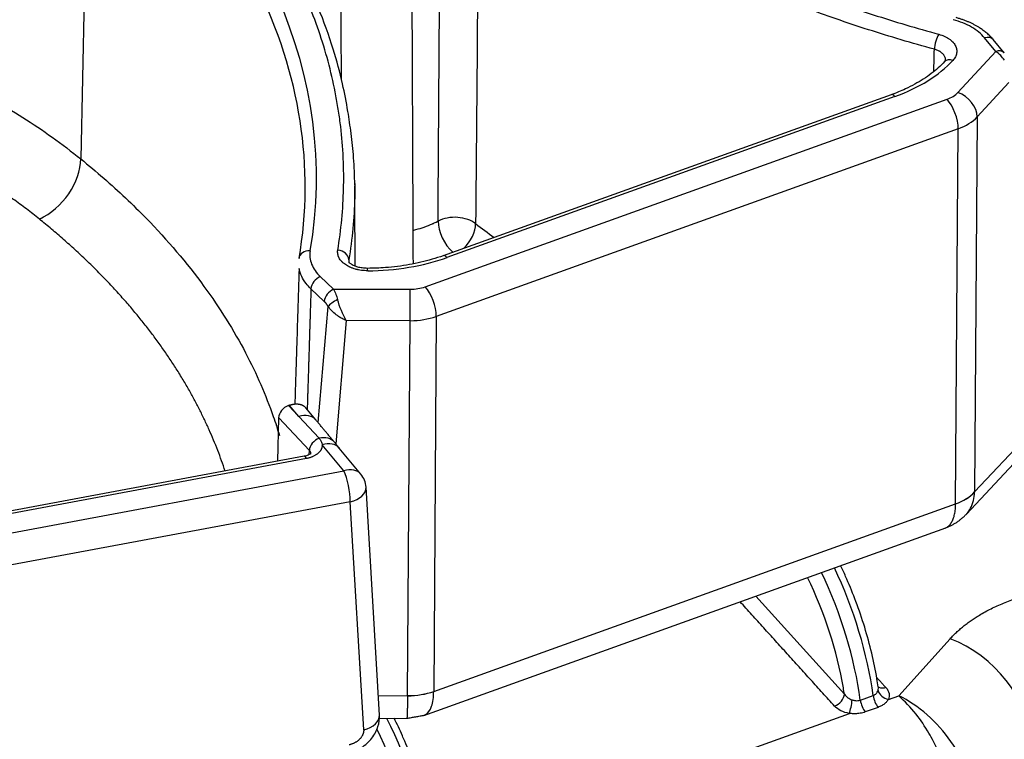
# Model space of a CAD drawing. Extents: x 2651 to 11825, y -3833 to 1075.
# Tile 149 of 256: x 3685 to 3718, y -435 to -410. Entities that reach past the tile are written whole.
import ezdxf

# ---------------------------------------------------------------- set-up
doc = ezdxf.new("R2010")
doc.units = 0
doc.header["$LTSCALE"] = 10
doc.layers.add('1', color=7, linetype='CONTINUOUS')

msp = doc.modelspace()

# ---------------------------------------------------------------- linework, layer by layer
at = {"layer": '1', "color": 253, "linetype": 'Continuous'}
for p, q in [((3687.24, -402.253), (3686.978, -415.235)), ((3718.193, -411.567), (3717.812, -411.109)), ((3716.901, -412.97), (3718.193, -411.567)), ((3718.638, -412.633), (3717.56, -413.804)), ((3714.754, -413.106), (3699.472, -418.596)), ((3698.724, -419.598), (3716.532, -413.201)), ((3717.56, -413.804), (3717.472, -426.593)), ((3716.913, -414.208), (3699.105, -420.605)), ((3716.825, -426.996), (3716.913, -414.208)), ((3695.15, -419.249), (3695.605, -419.681)), ((3695.286, -420.093), (3694.83, -419.661)), ((3695.605, -419.681), (3698.217, -419.682)), ((3695.075, -424.229), (3695.417, -420.269)), ((3696.037, -420.751), (3695.674, -424.949)), ((3698.218, -420.752), (3696.037, -420.751)), ((3698.13, -433.54), (3698.218, -420.752)), ((3699.105, -420.605), (3699.018, -433.393)), ((3694.06, -423.647), (3694.414, -424.024)), ((3694.414, -424.024), (3694.092, -423.636)), ((3694.778, -425.176), (3693.729, -424.06)), ((3717.472, -426.593), (3719.412, -424.526)), ((3694.773, -425.32), (3694.778, -425.176)), ((3695.953, -425.876), (3695.213, -424.985)), ((3694.675, -425.452), (3663.709, -431.232)), ((3664.009, -431.839), (3695.953, -425.876)), ((3696.173, -426.927), (3664.229, -432.889)), ((3696.63, -434.701), (3696.173, -426.927)), ((3699.018, -433.394), (3716.825, -426.997)), ((3710.006, -430.144), (3713.029, -433.484)), ((3714.885, -433.541), (3716.64, -431.598)), ((3697.128, -433.55), (3698.13, -433.54)), ((3713.574, -433.692), (3714.012, -433.534)), ((3714.531, -433.668), (3714.885, -433.541)), ((3714.18, -433.939), (3713.742, -434.096)), ((3699.408, -439.1), (3713.199, -434.146))]:
    msp.add_line(p, q, dxfattribs=at)
at = {"layer": '1', "color": 7, "linetype": 'Continuous'}
for p, q in [((3718.484, -411.622), (3718.103, -411.164)), ((3718.107, -411.168), (3718.103, -411.164)), ((3714.623, -413.047), (3699.341, -418.536)), ((3694.092, -423.636), (3694.06, -423.647)), ((3694.996, -424.135), (3694.658, -423.728)), ((3693.698, -425.545), (3693.729, -424.06)), ((3694.414, -424.024), (3695.109, -424.763)), ((3696.535, -425.987), (3695.795, -425.096)), ((3694.603, -425.376), (3663.637, -431.156)), ((3694.603, -425.376), (3694.599, -425.378)), ((3717.193, -427.346), (3719.128, -425.285)), ((3697.167, -434.204), (3696.71, -426.429)), ((3716.825, -426.997), (3716.825, -426.996)), ((3698.676, -434.214), (3716.486, -427.817)), ((3699.018, -433.393), (3699.018, -433.394)), ((3697.151, -434.321), (3698.109, -434.312))]:
    msp.add_line(p, q, dxfattribs=at)
msp.add_arc((3695.949, -426.474), 0.762, 3.3646, 39.7223, dxfattribs=at)
at = {"layer": '1', "color": 253, "linetype": 'Continuous'}
for centre, major_axis, ratio, start_param, end_param in [((3657.026, -415.727), (37.991, -0.26), 0.620496, 6.181933, 6.925237), ((3716.251, -411.282), (0.1, 0.368), 0.309056, 0.710796, 2.272865), ((3717.81, -411.408), (-0.293, -0.243), 0.694976, 3.14161, 4.182689), ((3716.728, -412.177), (0.279, -0.259), 0.681868, 2.128864, 3.138084), ((3711.996, -410.173), (5.458, -0.037), 0.620496, 5.246442, 5.766572), ((3714.752, -413.405), (0.129, -0.359), 0.399183, 2.398248, 3.1416), ((3716.018, -412.655), (-1.016, 0.007), 0.620496, 2.104849, 2.628448), ((3716.897, -413.568), (0.561, -0.516), 0.683207, 0.555317, 2.126113), ((3716.528, -413.798), (0.258, -0.717), 0.399183, 0.827452, 2.398248), ((3716.014, -413.252), (1.778, -0.012), 0.620496, 5.246442, 5.770041), ((3685.55, -415.868), (-1.116, -1.384), 0.643824, 0.906826, 2.467358), ((3699.746, -417.77), (0.889, -0.007), 0.610567, 0.663805, 2.284042), ((3699.746, -417.77), (-0.412, 0.788), 0.515406, 0.773854, 2.22258), ((3699.746, -417.77), (-0.543, -0.704), 0.633959, 1.305576, 2.458835), ((3694.803, -418.667), (-0.376, 0.064), 0.780193, 4.839449, 6.397155), ((3695.744, -418.649), (-0.376, 0.062), 0.780479, 3.272833, 4.834903), ((3699.47, -418.895), (0.129, -0.359), 0.399183, 2.398248, 3.143723), ((3696.714, -415.662), (5.458, -0.037), 0.620496, 4.726311, 5.246442), ((3696.764, -419.348), (0.001, -0.381), 0.010917, 2.47217, 3.147591), ((3695.148, -419.548), (-0.262, -0.277), 0.653192, 4.102078, 5.620515), ((3698.211, -419.051), (-1.016, 0.007), 0.620496, 1.581251, 2.104849), ((3698.213, -420.279), (0, -0.762), 0.008198, 0.901395, 2.472191), ((3698.72, -420.195), (0.258, -0.717), 0.399183, 0.827452, 2.398248), ((3698.207, -419.649), (1.778, -0.012), 0.620496, 4.722843, 5.246442), ((3694.41, -424.622), (0.586, 0.487), 0.694976, 6.283204, 7.324282), ((3695.107, -425.062), (0.278, 0.261), 0.675009, 0.999125, 2.556831), ((3695.209, -425.583), (0.586, 0.487), 0.694976, 6.283204, 7.324282), ((3694.673, -425.751), (0.07, -0.375), 0.233721, 2.449472, 3.141605), ((3695.949, -426.474), (-0.586, -0.487), 0.694976, 3.141611, 4.182689), ((3695.949, -426.474), (0.14, -0.749), 0.233721, 0.878676, 2.449472), ((3695.949, -426.474), (-0.761, -0.045), 0.632048, 1.83236, 3.141586), ((3715.927, -426.041), (-1.778, 0.012), 0.620496, 2.104849, 2.628448), ((3710.894, -431.46), (2.147, -5.976), 0.399183, 1.07766, 1.815519), ((3710.456, -431.618), (-2.147, 5.976), 0.399183, 4.219252, 4.957112), ((3716.581, -434.042), (2.356, -2.129), 0.675025, 0.548963, 2.097088), ((3710.127, -431.736), (2.018, -5.618), 0.399183, 1.115191, 1.153238), ((3698.119, -432.437), (-1.778, 0.012), 0.620496, 1.581251, 2.104849), ((3714.199, -433.659), (-0.129, 0.359), 0.399183, 1.07766, 2.312125), ((3713.761, -433.816), (-0.129, 0.359), 0.399183, 1.07766, 2.312125), ((3696.406, -434.248), (-0.761, -0.045), 0.632048, 1.83236, 3.141586), ((3695.771, -436.893), (2.147, -5.976), 0.399183, 1.07766, 1.868805), ((3695.333, -437.05), (-2.147, 5.976), 0.399183, 4.219252, 4.975417)]:
    msp.add_ellipse(centre, major_axis=major_axis, ratio=ratio, start_param=start_param, end_param=end_param, dxfattribs=at)
at = {"layer": '1', "color": 7, "linetype": 'Continuous'}
for centre, major_axis, ratio, start_param, end_param in [((3657.024, -416.022), (-37.61, 0.257), 0.620496, 3.040341, 3.444257), ((3718.191, -411.866), (-0.293, -0.243), 0.694976, 3.14161, 4.182689), ((3695.603, -419.98), (-0.262, -0.277), 0.653192, 4.102078, 5.620515), ((3695.735, -420.156), (0.335, 0.181), 0.281719, 1.41049, 2.634649), ((3694.058, -423.946), (-0.278, -0.261), 0.675009, 4.140718, 5.698424), ((3694.41, -424.622), (0.586, 0.487), 0.694976, 6.26223, 6.283204), ((3695.042, -425.38), (0.585, 0.489), 0.698169, 6.265074, 7.227277), ((3695.209, -425.583), (0.586, 0.487), 0.694976, 6.262374, 6.283204), ((3715.927, -426.041), (1.778, -0.026), 0.61768, 5.251198, 5.77476), ((3710.127, -431.736), (2.018, -5.618), 0.399183, 1.153238, 1.831483), ((3698.119, -432.438), (1.778, 0.002), 0.623282, 4.718076, 5.241638), ((3714.538, -433.375), (-0.348, 0.154), 0.74456, 0.507594, 1.869713), ((3713.206, -433.853), (0.064, 0.376), 0.170137, 3.84575, 5.207869)]:
    msp.add_ellipse(centre, major_axis=major_axis, ratio=ratio, start_param=start_param, end_param=end_param, dxfattribs=at)
at = {"layer": '1', "color": 253, "linetype": 'Continuous'}
for points, knots in [([(3700.867, -403.467), (3701.119, -403.672), (3701.632, -404.075), (3702.163, -404.466), (3702.973, -405.045), (3703.531, -405.419), (3704.394, -405.964), (3704.979, -406.321), (3705.883, -406.839), (3706.814, -407.34), (3707.453, -407.663), (3708.101, -407.98), (3708.429, -408.135), (3708.845, -408.326), (3708.971, -408.383), (3709.096, -408.439), (3709.181, -408.477), (3709.223, -408.496), (3709.434, -408.589), (3709.942, -408.811), (3710.802, -409.167), (3711.503, -409.438), (3712.21, -409.702), (3712.567, -409.83), (3713.287, -410.08), (3714.013, -410.322), (3715.122, -410.665), (3715.874, -410.88), (3716.253, -410.984)], [0, 0, 0, 0, 0.0625, 0.125, 0.125, 0.25, 0.25, 0.3125, 0.375, 0.4375, 0.5, 0.5, 0.5625, 0.5625, 0.578125, 0.585938, 0.585938, 0.59375, 0.59375, 0.625, 0.6875, 0.75, 0.75, 0.8125, 0.8125, 0.875, 0.9375, 1, 1, 1, 1]), ([(3695.746, -418.35), (3695.804, -418), (3695.894, -417.299), (3695.935, -416.596), (3695.946, -416.156), (3695.947, -416.068), (3695.948, -415.892), (3695.948, -415.804), (3695.944, -415.54), (3695.939, -415.364), (3695.914, -414.837), (3695.885, -414.485), (3695.824, -413.959), (3695.8, -413.783), (3695.759, -413.521), (3695.745, -413.433), (3695.715, -413.258), (3695.637, -412.82), (3695.46, -412.036), (3695.153, -410.998), (3694.899, -410.312), (3694.76, -409.97)], [0, 0, 0, 0, 0.125, 0.25, 0.25, 0.28125, 0.28125, 0.3125, 0.3125, 0.375, 0.375, 0.5, 0.5, 0.5625, 0.5625, 0.59375, 0.59375, 0.625, 0.75, 0.875, 1, 1, 1, 1]), ([(3717.812, -411.109), (3717.697, -410.97), (3717.548, -410.848), (3717.181, -410.634), (3716.974, -410.55), (3716.744, -410.488)], [0, 0, 0, 0, 0.5, 0.5, 1, 1, 1, 1]), ([(3678.892, -410.972), (3679.222, -411.086), (3679.898, -411.319), (3680.903, -411.714), (3681.928, -412.157), (3682.961, -412.654), (3683.996, -413.208), (3685.021, -413.823), (3686.031, -414.497), (3686.659, -414.986), (3686.978, -415.235)], [0, 0, 0, 0, 0.105146, 0.215965, 0.332456, 0.454619, 0.582455, 0.715964, 0.855145, 1, 1, 1, 1]), ([(3716.253, -410.984), (3716.286, -410.993), (3716.35, -411.013), (3716.439, -411.049), (3716.495, -411.076), (3716.529, -411.095), (3716.535, -411.099), (3716.549, -411.106), (3716.568, -411.118), (3716.586, -411.13), (3716.622, -411.155), (3716.668, -411.189), (3716.707, -411.226), (3716.729, -411.25), (3716.734, -411.254), (3716.742, -411.264), (3716.755, -411.279), (3716.767, -411.294), (3716.789, -411.324), (3716.815, -411.366), (3716.833, -411.408), (3716.845, -411.441), (3716.848, -411.451), (3716.853, -411.468), (3716.854, -411.473), (3716.856, -411.484), (3716.862, -411.512), (3716.866, -411.562), (3716.863, -411.606), (3716.858, -411.638), (3716.854, -411.655), (3716.849, -411.677), (3716.845, -411.688), (3716.836, -411.715), (3716.818, -411.758), (3716.78, -411.819), (3716.748, -411.858), (3716.73, -411.878)], [0, 0, 0, 0, 0.0625, 0.125, 0.1875, 0.1875, 0.203125, 0.203125, 0.21875, 0.25, 0.25, 0.3125, 0.375, 0.375, 0.390625, 0.390625, 0.40625, 0.4375, 0.4375, 0.5, 0.5625, 0.5625, 0.59375, 0.59375, 0.609375, 0.609375, 0.625, 0.6875, 0.75, 0.75, 0.78125, 0.796875, 0.8125, 0.8125, 0.875, 0.9375, 1, 1, 1, 1]), ([(3718.488, -411.862), (3718.447, -411.809), (3718.355, -411.691), (3718.251, -411.611), (3718.193, -411.567)], [0, 0, 0, 0, 0.448471, 1, 1, 1, 1]), ([(3686.978, -415.235), (3687.242, -415.453), (3687.769, -415.889), (3688.51, -416.564), (3689.733, -417.765), (3691.21, -419.504), (3692.633, -421.778), (3693.383, -423.5), (3693.69, -424.452), (3693.755, -424.671)], [0, 0, 0, 0, 0.078098, 0.156197, 0.234296, 0.48636, 0.720174, 0.935732, 1, 1, 1, 1]), ([(3694.806, -418.368), (3694.779, -418.522), (3694.795, -418.675), (3694.914, -418.978), (3695.012, -419.119), (3695.15, -419.249)], [0, 0, 0, 0, 0.5, 0.5, 1, 1, 1, 1]), ([(3696.766, -419.049), (3696.731, -419.049), (3696.659, -419.047), (3696.554, -419.036), (3696.485, -419.025), (3696.442, -419.017), (3696.434, -419.015), (3696.417, -419.011), (3696.392, -419.005), (3696.334, -418.991), (3696.255, -418.966), (3696.195, -418.942), (3696.158, -418.925), (3696.151, -418.922), (3696.137, -418.915), (3696.116, -418.905), (3696.095, -418.894), (3696.055, -418.872), (3696.005, -418.841), (3695.96, -418.807), (3695.928, -418.78), (3695.918, -418.771), (3695.903, -418.757), (3695.898, -418.752), (3695.889, -418.742), (3695.866, -418.718), (3695.829, -418.674), (3695.803, -418.633), (3695.786, -418.602), (3695.779, -418.586), (3695.77, -418.564), (3695.766, -418.553), (3695.756, -418.526), (3695.745, -418.482), (3695.739, -418.416), (3695.742, -418.372), (3695.746, -418.35)], [0, 0, 0, 0, 0.0625, 0.125, 0.1875, 0.1875, 0.203125, 0.203125, 0.21875, 0.25, 0.3125, 0.375, 0.375, 0.390625, 0.390625, 0.40625, 0.4375, 0.4375, 0.5, 0.5625, 0.5625, 0.59375, 0.59375, 0.609375, 0.609375, 0.625, 0.6875, 0.75, 0.75, 0.78125, 0.796875, 0.8125, 0.8125, 0.875, 0.9375, 1, 1, 1, 1]), ([(3694.83, -419.661), (3694.772, -419.601), (3694.643, -419.469), (3694.501, -419.236), (3694.44, -419.061), (3694.425, -418.968)], [0, 0, 0, 0, 0.280895, 0.618832, 1, 1, 1, 1]), ([(3695.605, -419.681), (3695.632, -419.736), (3695.679, -419.836), (3695.72, -419.973), (3695.738, -420.034)], [0, 0, 0, 0, 0.553654, 1, 1, 1, 1]), ([(3696.037, -420.751), (3695.988, -420.729), (3695.899, -420.687), (3695.784, -420.615), (3695.664, -420.529), (3695.534, -420.418), (3695.456, -420.319), (3695.417, -420.269)], [0, 0, 0, 0, 0.205637, 0.372382, 0.500218, 0.747942, 1, 1, 1, 1]), ([(3694.829, -425.31), (3694.832, -425.289), (3694.828, -425.241), (3694.795, -425.199), (3694.778, -425.176)], [0, 0, 0, 0, 0.463522, 1, 1, 1, 1]), ([(3717.201, -427.337), (3717.254, -427.28), (3717.3, -427.215), (3717.423, -426.988), (3717.468, -426.801), (3717.472, -426.598)], [0, 0, 0, 0, 0.310149, 0.310149, 1, 1, 1, 1]), ([(3714.446, -433.266), (3714.369, -433.294), (3714.279, -433.298), (3714.199, -433.254), (3714.184, -433.242), (3714.171, -433.228)], [0, 0, 0, 0, 0.783296, 0.783296, 1, 1, 1, 1]), ([(3714.178, -433.366), (3714.184, -433.339), (3714.192, -433.298), (3714.189, -433.256), (3714.187, -433.242)], [0, 0, 0, 0, 0.674142, 1, 1, 1, 1]), ([(3714.446, -433.266), (3714.502, -433.327), (3714.538, -433.394), (3714.568, -433.531), (3714.56, -433.602), (3714.531, -433.668)], [0, 0, 0, 0, 0.5, 0.5, 1, 1, 1, 1]), ([(3698.109, -434.312), (3698.114, -434.311), (3698.114, -434.305), (3698.119, -434.268), (3698.124, -434.196), (3698.127, -434.098), (3698.13, -433.98), (3698.131, -433.847), (3698.131, -433.703), (3698.131, -433.597), (3698.13, -433.546)], [0, 0, 0, 0, 0.100889, 0.247271, 0.387673, 0.522096, 0.65054, 0.773005, 0.889491, 1, 1, 1, 1]), ([(3698.698, -434.206), (3698.712, -434.201), (3698.726, -434.195), (3698.828, -434.139), (3698.898, -434.042), (3698.992, -433.769), (3699.017, -433.595), (3699.018, -433.394)], [0, 0, 0, 0, 0.072138, 0.072138, 0.541669, 0.541669, 1, 1, 1, 1]), ([(3712.693, -433.896), (3712.779, -433.865), (3712.865, -433.802), (3712.99, -433.65), (3713.027, -433.561), (3713.029, -433.484)], [0, 0, 0, 0, 0.5, 0.5, 1, 1, 1, 1]), ([(3713.029, -433.484), (3713.065, -433.53), (3713.133, -433.614), (3713.242, -433.662), (3713.293, -433.684)], [0, 0, 0, 0, 0.537431, 1, 1, 1, 1]), ([(3714.012, -433.534), (3714.033, -433.525), (3714.073, -433.507), (3714.138, -433.453), (3714.162, -433.401), (3714.178, -433.366)], [0, 0, 0, 0, 0.256307, 0.500716, 1, 1, 1, 1]), ([(3714.531, -433.668), (3714.513, -433.696), (3714.476, -433.752), (3714.396, -433.827), (3714.298, -433.891), (3714.22, -433.923), (3714.18, -433.939)], [0, 0, 0, 0, 0.257807, 0.499585, 0.749789, 1, 1, 1, 1]), ([(3716.753, -437.576), (3716.75, -437.47), (3716.745, -437.256), (3716.698, -436.906), (3716.622, -436.54), (3716.516, -436.159), (3716.379, -435.771), (3716.187, -435.317), (3715.894, -434.763), (3715.45, -434.094), (3715.085, -433.737), (3714.885, -433.541)], [0, 0, 0, 0, 0.080975, 0.162896, 0.245779, 0.329639, 0.414489, 0.500345, 0.63015, 0.79674, 1, 1, 1, 1]), ([(3717.4, -437.168), (3717.399, -436.849), (3717.333, -436.501), (3717.081, -435.795), (3716.896, -435.439), (3716.432, -434.77), (3716.154, -434.458), (3715.546, -433.923), (3715.216, -433.702), (3714.885, -433.541)], [0, 0, 0, 0, 0.25, 0.25, 0.5, 0.5, 0.75, 0.75, 1, 1, 1, 1]), ([(3713.293, -433.684), (3713.331, -433.694), (3713.396, -433.712), (3713.493, -433.712), (3713.546, -433.699), (3713.574, -433.692)], [0, 0, 0, 0, 0.399676, 0.688693, 1, 1, 1, 1]), ([(3713.742, -434.096), (3713.715, -434.105), (3713.632, -434.133), (3713.496, -434.155), (3713.339, -434.161), (3713.246, -434.151), (3713.199, -434.146)], [0, 0, 0, 0, 0.166765, 0.499709, 0.74986, 1, 1, 1, 1])]:
    msp.add_open_spline(points, degree=3, knots=knots, dxfattribs=at)
for points, degree in [([(3699.168, -417.355), (3699.197, -412.847), (3699.225, -408.34), (3699.252, -403.832)], 3), ([(3700.563, -403.906), (3700.526, -408.418), (3700.488, -412.93), (3700.449, -417.442)], 3), ([(3695.847, -409.532), (3695.851, -410.521), (3695.855, -411.51), (3695.859, -412.499)], 3), ([(3716.083, -412.243), (3716.088, -411.994), (3716.094, -411.745), (3716.099, -411.496)], 3), ([(3696.123, -418.672), (3696.123, -418.704), (3696.123, -418.736), (3696.123, -418.769)], 3), ([(3696.037, -420.751), (3695.92, -420.553), (3695.803, -420.274), (3695.738, -420.034)], 3), ([(3712.693, -433.896), (3709.471, -430.336)], 1), ([(3714.134, -432.92), (3714.446, -433.266)], 1), ([(3698.13, -433.546), (3698.13, -433.54)], 1)]:
    msp.add_open_spline(points, degree=degree, dxfattribs=at)
at = {"layer": '1', "color": 7, "linetype": 'Continuous'}
for points, knots in [([(3716.099, -411.496), (3715.718, -411.392), (3714.961, -411.176), (3713.845, -410.831), (3712.749, -410.465), (3712.031, -410.207), (3711.319, -409.941), (3710.614, -409.669), (3709.922, -409.383), (3709.407, -409.163), (3709.237, -409.088), (3708.982, -408.976), (3708.897, -408.938), (3708.728, -408.862), (3708.476, -408.747), (3708.225, -408.631), (3707.976, -408.513), (3707.893, -408.474), (3707.728, -408.394), (3707.317, -408.195), (3706.59, -407.828), (3705.645, -407.321), (3705.033, -406.97), (3704.656, -406.746), (3704.58, -406.702), (3704.43, -406.612), (3704.356, -406.566), (3704.133, -406.43), (3703.395, -405.973), (3702.688, -405.499), (3701.869, -404.913), (3701.333, -404.518), (3700.816, -404.112), (3700.563, -403.906)], [0, 0, 0, 0, 0.0625, 0.125, 0.1875, 0.25, 0.25, 0.3125, 0.375, 0.375, 0.40625, 0.40625, 0.421875, 0.421875, 0.4375, 0.46875, 0.46875, 0.484375, 0.484375, 0.5, 0.5625, 0.625, 0.6875, 0.6875, 0.703125, 0.703125, 0.71875, 0.71875, 0.75, 0.875, 0.875, 0.9375, 1, 1, 1, 1]), ([(3696.326, -416.127), (3696.323, -415.811), (3696.298, -415.215), (3696.206, -414.374), (3696.088, -413.548), (3695.9, -412.593), (3695.582, -411.408), (3695.272, -410.543), (3695.079, -410.071)], [0, 0, 0, 0, 0.144669, 0.27712, 0.40135, 0.557816, 0.757231, 1, 1, 1, 1]), ([(3716.481, -411.873), (3716.482, -411.867), (3716.482, -411.848), (3716.48, -411.829), (3716.477, -411.812), (3716.476, -411.807), (3716.475, -411.801), (3716.474, -411.797), (3716.471, -411.787), (3716.465, -411.767), (3716.45, -411.733), (3716.434, -411.708), (3716.421, -411.689), (3716.416, -411.683), (3716.408, -411.673), (3716.405, -411.67), (3716.4, -411.664), (3716.386, -411.649), (3716.358, -411.623), (3716.33, -411.602), (3716.308, -411.587), (3716.296, -411.579), (3716.284, -411.572), (3716.276, -411.567), (3716.272, -411.565), (3716.251, -411.553), (3716.216, -411.536), (3716.16, -411.514), (3716.12, -411.502), (3716.099, -411.496)], [0, 0, 0, 0, 0.035404, 0.123095, 0.123095, 0.145017, 0.145017, 0.16694, 0.16694, 0.210785, 0.298476, 0.386166, 0.386166, 0.430012, 0.430012, 0.451934, 0.451934, 0.473857, 0.561547, 0.649238, 0.649238, 0.693083, 0.715006, 0.715006, 0.736928, 0.736928, 0.824619, 0.912309, 1, 1, 1, 1]), ([(3716.449, -411.917), (3716.381, -411.99), (3716.168, -412.199), (3715.74, -412.523), (3715.184, -412.826), (3714.793, -412.986), (3714.623, -413.047)], [0, 0, 0, 0, 0.159374, 0.46972, 0.779451, 1, 1, 1, 1]), ([(3696.326, -416.072), (3696.327, -416.141), (3696.327, -416.21), (3696.326, -416.368), (3696.319, -416.812), (3696.273, -417.61), (3696.181, -418.318), (3696.123, -418.672)], [0, 0, 0, 0, 0.079472, 0.079472, 0.181753, 0.590876, 1, 1, 1, 1]), ([(3698.339, -417.665), (3698.437, -417.64), (3698.533, -417.612), (3698.722, -417.55), (3698.815, -417.515), (3698.928, -417.468), (3698.951, -417.458), (3698.984, -417.444), (3698.995, -417.439), (3699.017, -417.429), (3699.072, -417.403), (3699.126, -417.377), (3699.168, -417.355)], [0, 0, 0, 0, 0.326713, 0.326713, 0.663356, 0.663356, 0.747517, 0.747517, 0.789598, 0.789598, 0.831678, 1, 1, 1, 1]), ([(3699.341, -418.536), (3699.217, -418.581), (3698.848, -418.701), (3698.193, -418.854), (3697.447, -418.948), (3696.968, -418.966), (3696.764, -418.967)], [0, 0, 0, 0, 0.159856, 0.467178, 0.775165, 1, 1, 1, 1]), ([(3696.764, -418.967), (3696.699, -418.966), (3696.583, -418.959), (3696.431, -418.927), (3696.317, -418.887), (3696.216, -418.837), (3696.154, -418.786), (3696.131, -418.773), (3696.127, -418.771)], [0, 0, 0, 0, 0.17804, 0.338813, 0.482528, 0.610895, 0.827104, 1, 1, 1, 1]), ([(3694.425, -418.967), (3694.41, -419.456), (3694.382, -420.361), (3694.344, -421.581), (3694.314, -422.543), (3694.293, -423.184), (3694.283, -423.509), (3694.28, -423.604)], [0, 0, 0, 0, 0.316267, 0.585422, 0.789173, 0.938606, 1, 1, 1, 1]), ([(3695.106, -424.761), (3695.109, -424.764), (3695.113, -424.767), (3695.135, -424.793), (3695.158, -424.824), (3695.196, -424.888), (3695.206, -424.946), (3695.213, -424.985)], [0, 0, 0, 0, 0.000978, 0.015652, 0.250283, 0.500543, 1, 1, 1, 1]), ([(3694.837, -425.289), (3694.833, -425.29), (3694.814, -425.298), (3694.739, -425.342), (3694.656, -425.364), (3694.603, -425.376)], [0, 0, 0, 0, 0.368935, 0.672451, 1, 1, 1, 1]), ([(3716.466, -427.824), (3716.471, -427.822), (3716.485, -427.817), (3716.534, -427.794), (3716.607, -427.741), (3716.686, -427.64), (3716.748, -427.512), (3716.792, -427.36), (3716.819, -427.189), (3716.823, -427.061), (3716.825, -426.997)], [0, 0, 0, 0, 0.018031, 0.065025, 0.228248, 0.388511, 0.545816, 0.700164, 0.851558, 1, 1, 1, 1]), ([(3713.11, -429.565), (3713.098, -429.535), (3713.033, -429.376), (3712.962, -429.221), (3712.903, -429.098)], [0, 0, 0, 0, 0.186895, 1, 1, 1, 1]), ([(3714.184, -433.242), (3714.171, -433.148), (3714.115, -432.773), (3713.974, -432.092), (3713.732, -431.207), (3713.443, -430.355), (3713.222, -429.817), (3713.11, -429.565)], [0, 0, 0, 0, 0.07938, 0.316194, 0.55257, 0.788626, 1, 1, 1, 1]), ([(3696.059, -435.511), (3696.145, -435.494), (3696.311, -435.444), (3696.545, -435.324), (3696.748, -435.169), (3696.964, -434.937), (3697.14, -434.606), (3697.173, -434.336), (3697.166, -434.2)], [0, 0, 0, 0, 0.142174, 0.279267, 0.411619, 0.539374, 0.779825, 1, 1, 1, 1]), ([(3697.987, -434.997), (3697.975, -434.967), (3697.878, -434.73), (3697.769, -434.503), (3697.669, -434.31)], [0, 0, 0, 0, 0.125299, 1, 1, 1, 1]), ([(3699.061, -438.674), (3699.048, -438.581), (3698.992, -438.205), (3698.851, -437.525), (3698.609, -436.64), (3698.32, -435.788), (3698.099, -435.249), (3697.987, -434.997)], [0, 0, 0, 0, 0.07938, 0.316194, 0.55257, 0.788626, 1, 1, 1, 1])]:
    msp.add_open_spline(points, degree=3, knots=knots, dxfattribs=at)
for points, degree in [([(3698.324, -418.809), (3698.3, -413.287), (3698.276, -407.765)], 2), ([(3718.107, -411.168), (3717.662, -410.644), (3716.841, -410.418)], 2), ([(3716.481, -411.872), (3716.477, -411.891), (3716.446, -411.92)], 2), ([(3696.338, -418.892), (3696.327, -416.16)], 1), ([(3700.449, -417.442), (3700.656, -417.601), (3700.866, -417.759), (3701.08, -417.916)], 3), ([(3695.633, -424.899), (3695.003, -424.143)], 1), ([(3695.802, -425.104), (3695.633, -424.899)], 1), ([(3717.472, -426.593), (3717.472, -426.598)], 1), ([(3716.465, -427.824), (3716.891, -427.67), (3717.202, -427.337)], 2), ([(3713.199, -434.146), (3712.989, -434.111), (3712.804, -434.018), (3712.693, -433.896)], 3), ([(3698.111, -434.312), (3698.698, -434.207)], 1)]:
    msp.add_open_spline(points, degree=degree, dxfattribs=at)
at = {"layer": '1', "color": 253, "linetype": 'Continuous'}
for points, weights in [([(3685.564, -417.287), (3683.643, -415.738), (3681.248, -414.452), (3678.473, -413.48)], [1, 0.986804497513, 0.986804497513, 1]), ([(3691.903, -425.882), (3690.869, -422.733), (3688.71, -419.824), (3685.564, -417.287)], [0.969469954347, 0.963504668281, 0.973681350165, 1]), ([(3694.83, -419.661), (3694.788, -421.029), (3694.745, -422.402), (3694.702, -423.781)], [1, 0.999980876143, 0.999969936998, 0.999967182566]), ([(3695.213, -424.985), (3695.226, -425.208), (3695.018, -425.388), (3694.675, -425.452)], [1, 0.862343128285, 0.862343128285, 1]), ([(3716.64, -431.598), (3717.675, -430.453), (3719.48, -429.805), (3721.571, -429.827)], [1, 0.910683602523, 0.910683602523, 1]), ([(3696.63, -434.701), (3696.644, -434.941), (3696.436, -435.157), (3696.136, -435.216)], [1, 0.792915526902, 0.792915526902, 1])]:
    msp.add_rational_spline(points, weights, degree=3, dxfattribs=at)
at = {"layer": '1', "color": 7, "linetype": 'Continuous'}
for points, weights in [([(3695.417, -420.269), (3695.379, -420.199), (3695.334, -420.138), (3695.286, -420.093)], [1, 0.972630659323, 0.972630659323, 1]), ([(3694.092, -423.636), (3694.324, -423.553), (3694.533, -423.58), (3694.656, -423.725)], [1, 0.876690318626, 0.836431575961, 0.879223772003])]:
    msp.add_rational_spline(points, weights, degree=3, dxfattribs=at)

doc.saveas('drawing.dxf')
